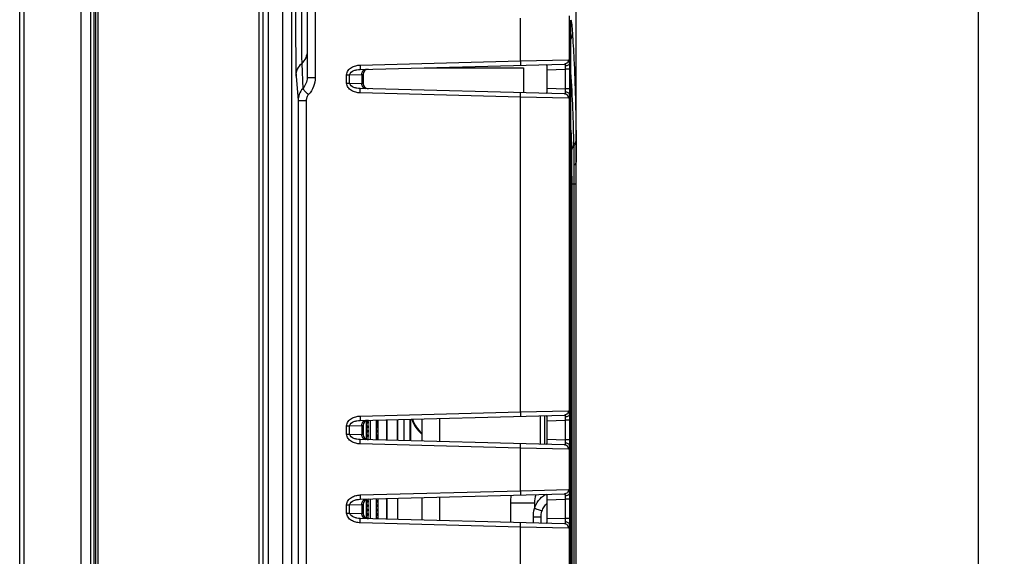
# Model space of a CAD drawing. Header units: millimetres. Extents: x 0 to 1682, y 0 to 1188.
# Tile 31 of 59: x 926 to 1039, y 685 to 746. Entities that reach past the tile are written whole.
import ezdxf

# ---------------------------------------------------------------- set-up
doc = ezdxf.new("R2010")
doc.units = ezdxf.units.MM
doc.header["$LTSCALE"] = 92.51
doc.layers.get('0').update_dxf_attribs({"linetype": 'CONTINUOUS'})
for name, color, linetype in [('2D_TOPRT1950WD-DIM', 7, 'CONTINUOUS'), ('AXK5S00047Y-SHAPE', 7, 'CONTINUOUS'), ('AXK6S00447Y-SHAPE', 7, 'CONTINUOUS'), ('CPU_RP50_V00_TOPR-SHAPE', 7, 'CONTINUOUS'), ('FRONT_BEZEL-RT1951WD-SHAPE', 7, 'CONTINUOUS'), ('GASKET-RT1951WD_BASE-SHAPE', 7, 'CONTINUOUS'), ('HEATSINK_RTW-SHAPE', 7, 'CONTINUOUS'), ('PROTECTIVE_COVER-RTW-SHAPE', 7, 'CONTINUOUS'), ('REAR_CASE-RT1951WD-SHAPE', 7, 'CONTINUOUS'), ('SMPS_TOPRTWD_ASSY-SHAPE', 7, 'CONTINUOUS'), ('USB-A_676433910-SHAPE', 7, 'CONTINUOUS')]:
    doc.layers.add(name, color=color, linetype=linetype)
doc.styles.get("Standard").update_dxf_attribs({"font": 'gothic.ttf'})
doc.dimstyles.new('DIMSTYLE_2', dxfattribs={"dimtxt": 7, "dimasz": 7, "dimexe": 1.5, "dimexo": 1, "dimgap": 0.875, "dimtad": 1, "dimdec": 5, "dimdsep": 46, "dimtxsty": 'STANDARD', "dimblk": '_FILLED', "dimblk1": '_FILLED', "dimblk2": '_FILLED', "dimcen": 0.09, "dimadec": 5, "dimazin": 2, "dimtp": 0.5, "dimtm": 0.5, "dimtfac": 1, "dimtdec": 5, "dimtofl": 0, "dimtmove": 0, "dimatfit": 3, "dimldrblk": '_FILLED', "dimfxl": 1, "dimtolj": 1, "dimarcsym": 0})

# ---------------------------------------------------------------- blocks, each defined once
blk = doc.blocks.new('_FILLED')
at = {"color": 0, "linetype": 'ByBlock'}
blk.add_solid([(0, 0), (-1, 0.214), (-1, -0.214)], dxfattribs=at)
blk = doc.blocks.new('*D5')
at = {"layer": '2D_TOPRT1950WD-DIM', "color": 2, "linetype": 'Continuous'}
for p, q in [((935.24, 824.29), (1038.61, 824.29)), ((1035.61, 824.29), (1035.61, 667.79)), ((1035.61, 511.29), (1035.61, 667.79)), ((935.24, 511.29), (1038.61, 511.29))]:
    blk.add_line(p, q, dxfattribs=at)
at = {"layer": '2D_TOPRT1950WD-DIM', "color": 2, "linetype": 'Continuous', "xscale": 7, "yscale": 7, "zscale": 7}
for p, rotation in [((1035.61, 824.29), 90), ((1035.61, 511.29), 270)]:
    blk.add_blockref('_FILLED', p, dxfattribs=dict(at, rotation=rotation))
at = {"layer": '2D_TOPRT1950WD-DIM', "color": 2, "linetype": 'Continuous', "insert": (1026.86, 667.79), "char_height": 7, "width": 16.1, "attachment_point": 2, "rotation": 90, "line_spacing_factor": 0.9}
blk.add_mtext('313', dxfattribs=at)

msp = doc.modelspace()

# ---------------------------------------------------------------- linework, layer by layer
at = {"layer": 'AXK5S00047Y-SHAPE', "color": 7, "linetype": 'Continuous'}
for p, q in [((965.786121, 700.183206), (965.786121, 698.062633)), ((965.786121, 691.183206), (965.786121, 689.062633))]:
    msp.add_line(p, q, dxfattribs=at)
at = {"layer": 'AXK6S00447Y-SHAPE', "color": 7, "linetype": 'Continuous'}
for p, q in [((965.786121, 700.08631), (966.036121, 700.08631)), ((965.886162, 700.08631), (965.886162, 699.88631)), ((965.941112, 700.08631), (965.941112, 699.88631)), ((965.976121, 700.23706), (965.976121, 700.08631)), ((966.036121, 699.88631), (966.036121, 700.08631)), ((966.236121, 700.243868), (966.236121, 698.001971)), ((966.936121, 700.262199), (966.936121, 697.983641)), ((966.936121, 700.08631), (967.136121, 700.08631)), ((966.985824, 700.08631), (966.985824, 699.88631)), ((966.036121, 699.88631), (965.786121, 699.88631)), ((965.786121, 699.58631), (966.036121, 699.58631)), ((966.036121, 699.38631), (965.786121, 699.38631)), ((965.786121, 699.08631), (966.036121, 699.08631)), ((965.886162, 699.58631), (965.886162, 699.38631)), ((965.886162, 699.08631), (965.886162, 698.88631)), ((965.941112, 699.58631), (965.941112, 699.38631)), ((965.941112, 699.08631), (965.941112, 698.88631)), ((965.976121, 699.88631), (965.976121, 699.58631)), ((965.976121, 699.38631), (965.976121, 699.08631)), ((966.036121, 699.38631), (966.036121, 699.58631)), ((966.036121, 698.88631), (966.036121, 699.08631)), ((967.136121, 699.88631), (966.936121, 699.88631)), ((966.936121, 699.58631), (967.136121, 699.58631)), ((967.136121, 699.38631), (966.936121, 699.38631)), ((966.936121, 699.08631), (967.136121, 699.08631)), ((966.985824, 699.58631), (966.985824, 699.38631)), ((966.985824, 699.08631), (966.985824, 698.88631)), ((966.036121, 698.88631), (965.786121, 698.88631)), ((965.786121, 698.58631), (966.036121, 698.58631)), ((966.036121, 698.38631), (965.786121, 698.38631)), ((965.786121, 698.08631), (966.036121, 698.08631)), ((965.886162, 698.58631), (965.886162, 698.38631)), ((965.886162, 698.08631), (965.886162, 698.027386)), ((965.941112, 698.58631), (965.941112, 698.38631)), ((965.941112, 698.08631), (965.941112, 698.015142)), ((965.976121, 698.88631), (965.976121, 698.58631)), ((965.976121, 698.38631), (965.976121, 698.08631)), ((966.036121, 698.38631), (966.036121, 698.58631)), ((966.036121, 698.007208), (966.036121, 698.08631)), ((967.136121, 698.88631), (966.936121, 698.88631)), ((966.936121, 698.58631), (967.136121, 698.58631)), ((967.136121, 698.38631), (966.936121, 698.38631)), ((966.936121, 698.08631), (967.136121, 698.08631)), ((966.985824, 698.58631), (966.985824, 698.38631)), ((966.985824, 698.08631), (966.985824, 697.982339)), ((965.786121, 691.08631), (966.036121, 691.08631)), ((965.886162, 691.08631), (965.886162, 690.88631)), ((965.941112, 691.08631), (965.941112, 690.88631)), ((965.976121, 691.23706), (965.976121, 691.08631)), ((966.036121, 690.88631), (966.036121, 691.08631)), ((966.236121, 691.243868), (966.236121, 689.001971)), ((966.936121, 691.262199), (966.936121, 688.983641)), ((966.936121, 691.08631), (967.136121, 691.08631)), ((966.985824, 691.08631), (966.985824, 690.88631)), ((966.036121, 690.88631), (965.786121, 690.88631)), ((965.786121, 690.58631), (966.036121, 690.58631)), ((966.036121, 690.38631), (965.786121, 690.38631)), ((965.786121, 690.08631), (966.036121, 690.08631)), ((965.886162, 690.58631), (965.886162, 690.38631)), ((965.886162, 690.08631), (965.886162, 689.88631)), ((965.941112, 690.58631), (965.941112, 690.38631)), ((965.941112, 690.08631), (965.941112, 689.88631)), ((965.976121, 690.88631), (965.976121, 690.58631)), ((965.976121, 690.38631), (965.976121, 690.08631)), ((966.036121, 690.38631), (966.036121, 690.58631)), ((966.036121, 689.88631), (966.036121, 690.08631)), ((967.136121, 690.88631), (966.936121, 690.88631)), ((966.936121, 690.58631), (967.136121, 690.58631)), ((967.136121, 690.38631), (966.936121, 690.38631)), ((966.936121, 690.08631), (967.136121, 690.08631)), ((966.985824, 690.58631), (966.985824, 690.38631)), ((966.985824, 690.08631), (966.985824, 689.88631)), ((966.036121, 689.88631), (965.786121, 689.88631)), ((965.786121, 689.58631), (966.036121, 689.58631)), ((966.036121, 689.38631), (965.786121, 689.38631)), ((965.786121, 689.08631), (966.036121, 689.08631)), ((965.886162, 689.58631), (965.886162, 689.38631)), ((965.886162, 689.08631), (965.886162, 689.027386)), ((965.941112, 689.58631), (965.941112, 689.38631)), ((965.941112, 689.08631), (965.941112, 689.015142)), ((965.976121, 689.88631), (965.976121, 689.58631)), ((965.976121, 689.38631), (965.976121, 689.08631)), ((966.036121, 689.38631), (966.036121, 689.58631)), ((966.036121, 689.007208), (966.036121, 689.08631)), ((967.136121, 689.88631), (966.936121, 689.88631)), ((966.936121, 689.58631), (967.136121, 689.58631)), ((967.136121, 689.38631), (966.936121, 689.38631)), ((966.936121, 689.08631), (967.136121, 689.08631)), ((966.985824, 689.58631), (966.985824, 689.38631)), ((966.985824, 689.08631), (966.985824, 688.982339))]:
    msp.add_line(p, q, dxfattribs=at)
at = {"layer": 'CPU_RP50_V00_TOPR-SHAPE', "color": 7, "linetype": 'Continuous'}
for p, q in [((969.336121, 700.325045), (969.336121, 697.920795)), ((969.336121, 691.325045), (969.336121, 688.920795))]:
    msp.add_line(p, q, dxfattribs=at)
at = {"layer": 'CPU_RP50_V00_TOPR-SHAPE', "color": 4, "linetype": 'Continuous', "const_width": 0.1682}
for points in [[(967.136121, 697.978404), (967.136121, 700.267436)], [(968.136121, 697.952218), (968.136121, 700.293622)], [(967.136121, 688.978404), (967.136121, 691.267436)], [(968.136121, 688.952218), (968.136121, 691.293622)]]:
    msp.add_lwpolyline(points, dxfattribs=at)
at = {"layer": 'FRONT_BEZEL-RT1951WD-SHAPE', "color": 7, "linetype": 'Continuous'}
for p, q in [((933.236121, 503.59285), (933.236121, 831.99285)), ((926.236121, 504.337295), (926.236121, 831.248404)), ((926.735817, 508.816799), (926.735817, 826.7689)), ((954.036121, 512.502046), (954.036121, 823.083653)), ((953.553571, 516.999305), (953.553571, 818.586395))]:
    msp.add_line(p, q, dxfattribs=at)
at = {"layer": 'GASKET-RT1951WD_BASE-SHAPE', "color": 7, "linetype": 'Continuous'}
for p, q in [((934.336121, 504.09285), (934.336121, 831.49285)), ((934.736121, 504.49285), (934.736121, 831.09285)), ((934.896121, 830.286788), (934.896121, 505.298911)), ((935.136121, 829.99285), (935.136121, 505.59285))]:
    msp.add_line(p, q, dxfattribs=at)
at = {"layer": 'HEATSINK_RTW-SHAPE', "color": 7, "linetype": 'Continuous'}
for p, q in [((972.136121, 700.398365), (972.136121, 697.847474)), ((974.136121, 700.450737), (974.136121, 697.795102)), ((985.636198, 700.751877), (985.636198, 697.493962)), ((986.136121, 700.764968), (986.136121, 697.480871)), ((972.136121, 691.398365), (972.136121, 688.847474)), ((974.136121, 691.450737), (974.136121, 688.795102))]:
    msp.add_line(p, q, dxfattribs=at)
at = {"layer": 'PROTECTIVE_COVER-RTW-SHAPE', "color": 7, "linetype": 'Continuous'}
msp.add_line((989.736121, 728.79285), (989.736121, 729.725704), dxfattribs=at)
at = {"layer": 'REAR_CASE-RT1951WD-SHAPE', "color": 7, "linetype": 'Continuous'}
for p, q in [((954.636121, 511.040154), (954.636121, 823.545545)), ((959.036121, 822.391894), (959.036074, 739.332039)), ((956.246676, 818.492349), (956.246676, 517.09335)), ((957.246041, 818.492349), (957.246041, 517.09335)), ((959.966365, 768.780094), (959.966365, 739.345579)), ((989.736121, 615.096295), (989.736121, 762.847795)), ((988.979502, 740.959045), (988.979502, 746.361015)), ((983.400563, 741.229703), (983.400563, 746.090356)), ((989.140792, 745.887649), (989.141454, 745.777727)), ((989.140792, 635.42917), (989.140792, 745.887647)), ((989.141454, 635.42917), (989.141454, 745.777789)), ((989.141454, 745.777727), (989.141454, 745.777447)), ((958.424719, 740.944485), (958.532809, 738.050649)), ((965.07778, 740.250646), (988.400824, 740.861382)), ((965.09957, 740.750475), (983.400563, 741.229703)), ((983.400563, 741.229703), (988.879164, 741.36121)), ((957.781186, 739.481192), (958.003324, 736.697432)), ((963.550645, 738.689116), (963.550645, 739.630944)), ((963.550645, 739.630944), (963.887339, 739.630944)), ((963.887339, 739.630944), (965.282008, 739.667464)), ((963.887339, 738.689116), (963.887339, 739.630944)), ((965.282008, 739.667464), (965.436121, 739.675536)), ((965.282008, 739.667464), (965.282008, 738.652595)), ((965.436121, 739.675536), (965.436121, 738.644524)), ((986.450956, 740.210528), (988.499966, 740.264183)), ((986.450956, 738.109531), (986.450956, 740.210528)), ((988.499966, 740.264183), (988.499966, 738.055876)), ((988.986669, 740.264183), (988.499966, 740.264183)), ((988.986669, 740.264183), (988.986669, 738.055876)), ((959.036121, 739.345579), (959.966365, 739.345579)), ((963.550645, 738.689116), (963.887339, 738.689116)), ((963.887339, 738.689116), (965.282008, 738.652595)), ((965.282008, 738.652595), (965.436121, 738.644524)), ((988.400824, 737.458678), (965.07778, 738.069413)), ((983.400563, 737.090356), (965.09957, 737.569584)), ((986.450956, 738.109531), (988.499966, 738.055876)), ((988.986669, 738.055876), (988.499966, 738.055876)), ((988.979502, 700.921935), (988.979502, 737.361015)), ((958.003324, 736.697432), (958.003324, 649.888267)), ((958.003324, 736.697432), (958.933543, 736.697432)), ((958.933543, 736.697432), (958.933543, 649.888267)), ((983.400563, 701.192593), (983.400563, 737.090356)), ((988.879164, 736.958849), (983.400563, 737.090356)), ((989.482958, 729.282342), (989.483608, 727.164167)), ((989.736121, 727.164169), (989.231104, 727.164167)), ((989.231104, 727.164167), (989.231104, 635.981658)), ((989.483608, 727.164167), (989.483608, 635.981658)), ((989.217264, 722.510602), (989.217235, 722.581337)), ((989.141454, 722.484897), (989.217266, 722.484897)), ((989.217266, 722.484897), (989.217263, 722.510598)), ((989.217266, 719.415306), (989.217266, 722.484897)), ((989.178988, 719.415306), (989.217266, 719.415306)), ((989.206482, 718.391686), (989.210699, 718.218634)), ((989.206956, 718.391686), (989.210699, 718.218634)), ((989.210641, 718.224865), (989.210699, 718.218634)), ((989.214072, 709.113047), (989.21315, 709.164315)), ((989.141454, 708.298158), (989.217266, 708.298158)), ((989.217264, 708.322307), (989.217233, 708.397725)), ((989.217266, 708.298158), (989.217263, 708.322304)), ((989.217266, 705.28082), (989.217266, 708.298158)), ((989.170613, 705.28082), (989.217266, 705.28082)), ((989.205316, 704.27358), (989.210939, 704.086666)), ((989.210847, 704.094394), (989.205486, 704.273572)), ((989.205891, 704.27358), (989.210939, 704.086666)), ((989.210848, 704.09435), (989.210939, 704.086666)), ((965.09957, 700.713365), (983.400563, 701.192593)), ((983.400563, 701.192593), (988.879164, 701.3241)), ((965.07778, 700.213536), (988.400824, 700.824272)), ((970.773978, 700.362696), (970.773978, 697.883143)), ((970.840937, 700.36445), (970.840937, 697.88139)), ((986.450956, 700.173418), (988.499966, 700.227073)), ((986.450956, 698.072421), (986.450956, 700.173418)), ((988.499966, 700.227073), (988.499966, 698.018766)), ((988.986669, 700.227073), (988.499966, 700.227073)), ((988.986669, 700.227073), (988.986669, 698.018766)), ((963.550645, 698.652006), (963.550645, 699.593834)), ((963.550645, 699.593834), (963.887339, 699.593834)), ((963.887339, 699.593834), (965.282008, 699.630354)), ((963.887339, 698.652006), (963.887339, 699.593834)), ((965.282008, 699.630354), (965.436121, 699.638426)), ((965.282008, 699.630354), (965.282008, 698.615485)), ((965.436121, 699.638426), (965.436121, 698.607414)), ((963.550645, 698.652006), (963.887339, 698.652006)), ((963.887339, 698.652006), (965.282008, 698.615485)), ((988.400824, 697.421568), (965.07778, 698.032303)), ((965.282008, 698.615485), (965.436121, 698.607414)), ((986.450956, 698.072421), (988.499966, 698.018766)), ((988.986669, 698.018766), (988.499966, 698.018766)), ((983.400563, 697.053246), (965.09957, 697.532474)), ((983.400563, 692.192593), (983.400563, 697.053246)), ((988.879164, 696.921739), (983.400563, 697.053246)), ((988.979502, 691.921935), (988.979502, 697.323905)), ((989.213839, 694.609962), (989.212806, 694.65767)), ((989.141454, 693.779298), (989.217266, 693.779298)), ((989.217266, 693.779298), (989.217264, 693.801948)), ((989.217266, 690.804294), (989.217266, 693.779298)), ((983.400563, 692.192593), (988.879164, 692.3241)), ((965.07778, 691.213536), (988.400824, 691.824272)), ((965.09957, 691.713365), (983.400563, 692.192593)), ((986.450956, 691.173418), (988.499966, 691.227073)), ((986.450956, 689.072421), (986.450956, 691.173418)), ((988.499966, 691.227073), (988.499966, 689.018766)), ((988.986669, 691.227073), (988.499966, 691.227073)), ((988.986669, 691.227073), (988.986669, 689.018766)), ((963.550645, 689.652006), (963.550645, 690.593834)), ((963.550645, 690.593834), (963.887339, 690.593834)), ((963.887339, 690.593834), (965.282008, 690.630354)), ((963.887339, 689.652006), (963.887339, 690.593834)), ((965.282008, 690.630354), (965.436121, 690.638426)), ((965.282008, 690.630354), (965.282008, 689.615485)), ((965.436121, 690.638426), (965.436121, 689.607414)), ((982.236121, 690.79285), (982.236121, 688.582996)), ((984.974654, 690.79285), (982.236121, 690.79285)), ((984.974654, 690.79285), (984.974654, 690.166066)), ((989.154284, 690.804294), (989.217266, 690.804294)), ((963.550645, 689.652006), (963.887339, 689.652006)), ((963.887339, 689.652006), (965.282008, 689.615485)), ((988.400824, 688.421568), (965.07778, 689.032303)), ((965.282008, 689.615485), (965.436121, 689.607414)), ((984.861121, 688.514258), (984.861121, 689.163289)), ((985.736121, 689.163289), (984.861121, 689.163289)), ((985.736121, 688.491345), (985.736121, 689.163289)), ((986.450956, 689.072421), (988.499966, 689.018766)), ((988.986669, 689.018766), (988.499966, 689.018766)), ((989.20332, 689.811341), (989.211194, 689.612587)), ((989.203998, 689.811342), (989.211194, 689.612587)), ((989.21103, 689.622703), (989.211194, 689.612587)), ((989.215147, 689.815811), (989.215535, 689.885677)), ((983.400563, 688.053246), (965.09957, 688.532474)), ((983.400563, 683.192593), (983.400563, 688.053246)), ((988.879164, 687.921739), (983.400563, 688.053246)), ((988.979502, 682.921935), (988.979502, 688.323905))]:
    msp.add_line(p, q, dxfattribs=at)
for points in [[(989.483231, 728.814306), (989.483596, 727.474678), (989.483608, 727.164167)], [(989.211124, 718.206716), (989.191668, 719.007911), (989.165869, 719.836793), (989.141454, 720.475662)]]:
    msp.add_lwpolyline(points, dxfattribs=at)
for centre, radius, start, end in [((986.553762, 745.766972), 2.589843, 0.05853467, 2.67068953), ((987.172308, 745.819724), 1.998, 354.55406249, 357.24347293), ((987.173521, 745.819684), 1.996786, 357.2429564, 359.93384921), ((985.169555, 745.089061), 4.072639, 7.19735026, 8.44726054), ((966.036121, 739.675536), 0.6, 91.5, 180), ((845.362278, 729.993143), 144.123276, 0.62987291, 3.95388488), ((966.036121, 738.644524), 0.6, 180, 268.5), ((872.546782, 721.035849), 116.68937, 1.1296813, 2.30623718), ((988.92707, 723.344105), 0.288229, 318.17905315, 324.82958773), ((988.941508, 723.337116), 0.271963, 351.00853564, 359.854269), ((980.866617, 723.181488), 8.348292, 0.69250005, 1.06341277), ((872.511741, 715.780887), 116.724417, 1.28165353, 2.3022063), ((951.358025, 718.634), 37.857815, 359.52685325, 359.70288875), ((913.275129, 707.294366), 75.961041, 1.4106049, 2.85945596), ((988.931915, 709.164912), 0.281236, 351.17881107, 359.8784028), ((913.247131, 702.128246), 75.98905, 1.61779788, 2.85413342), ((966.036121, 699.638426), 0.6, 91.5, 180), ((974.236121, 701.29285), 3.373817, 195.91784486, 231.47385885), ((974.236121, 701.29285), 3.29527, 196.51346904, 230.37822967), ((966.036121, 698.607414), 0.6, 180, 268.5), ((945.731499, 693.230841), 43.504711, 1.87947239, 3.78049273), ((988.923713, 694.65816), 0.289093, 351.32158686, 359.90288209), ((966.036121, 690.638426), 0.6, 91.5, 180), ((988.236121, 690.79285), 6, 171.63619064, 180), ((987.993647, 690.789764), 3.018995, 161.67090535, 179.94143588), ((945.707423, 688.136419), 43.528811, 2.20519898, 3.77293594), ((966.036121, 689.607414), 0.6, 180, 268.5), ((960.920317, 689.978912), 28.2953, 359.44944152, 359.66973097)]:
    msp.add_arc(centre, radius, start, end, dxfattribs=at)
for points, knots in [([(958.388081, 749.611416), (958.38882, 748.533867), (958.391447, 746.557079), (958.39777, 744.22827), (958.405354, 742.703188), (958.410405, 741.888902), (958.417042, 741.32876), (958.420521, 741.042354), (958.424719, 740.944485)], [0, 0, 0, 0, 0.3729795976, 0.6842405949, 0.806086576, 0.9008770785, 0.9660928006, 1, 1, 1, 1]), ([(957.705983, 749.35175), (957.707497, 748.122377), (957.71155, 746.347436), (957.721798, 744.092925), (957.730662, 742.666948), (957.741431, 741.475261), (957.751709, 740.54949), (957.76547, 739.914785), (957.772428, 739.590951), (957.781186, 739.481192)], [0, 0, 0, 0, 0.3736265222, 0.5394328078, 0.6851904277, 0.8070075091, 0.9016309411, 0.9665364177, 1, 1, 1, 1]), ([(989.140792, 745.887647), (989.143272, 745.881162), (989.152372, 745.857462), (989.161387, 745.833549), (989.170306, 745.817378)], [0, 0, 0, 0, 0.2732318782, 1, 1, 1, 1]), ([(989.170306, 745.817378), (989.178595, 745.802285), (989.185707, 745.757276), (989.193989, 745.714189), (989.198012, 745.687327)], [0, 0, 0, 0, 0.3879960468, 1, 1, 1, 1]), ([(989.210103, 745.599311), (989.220033, 745.521448), (989.261837, 745.1357), (989.289958, 744.748645), (989.309975, 744.439828)], [0, 0, 0, 0, 0.2023239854, 1, 1, 1, 1]), ([(989.309975, 744.439828), (989.374866, 743.438732), (989.603625, 739.464906), (989.716795, 735.484334), (989.733182, 732.50721)], [0, 0, 0, 0, 0.252036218, 1, 1, 1, 1]), ([(959.036121, 742.334613), (959.036121, 742.076154), (958.927168, 741.553171), (958.615282, 741.119584), (958.424719, 740.944485)], [0, 0, 0, 0, 0.4996752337, 1, 1, 1, 1]), ([(957.781186, 739.481192), (957.781352, 739.753233), (957.896216, 740.303595), (958.224264, 740.760055), (958.424719, 740.944485)], [0, 0, 0, 0, 0.499679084, 1, 1, 1, 1]), ([(963.550645, 739.630944), (963.550647, 739.803385), (963.680343, 740.152825), (964.087696, 740.496506), (964.5764, 740.696984), (964.925317, 740.74591), (965.09957, 740.750475)], [0, 0, 0, 0, 0.24820912, 0.4983531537, 0.7490974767, 1, 1, 1, 1]), ([(965.09957, 740.750475), (965.10123, 740.686799), (965.102764, 740.56933), (965.100593, 740.430029), (965.095725, 740.341063), (965.091243, 740.293143), (965.086666, 740.268435), (965.081696, 740.250749), (965.07778, 740.250646)], [0, 0, 0, 0, 0.3800557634, 0.7023790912, 0.8262272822, 0.9186884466, 0.9766301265, 1, 1, 1, 1]), ([(983.400563, 741.229703), (983.402222, 741.166027), (983.403756, 741.048558), (983.401585, 740.909257), (983.396718, 740.820292), (983.392236, 740.772371), (983.387659, 740.747663), (983.382689, 740.729977), (983.378773, 740.729875)], [0, 0, 0, 0, 0.3800557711, 0.7023790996, 0.8262272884, 0.9186884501, 0.9766301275, 1, 1, 1, 1]), ([(986.450956, 740.210528), (986.450956, 740.288202), (986.446072, 740.437622), (986.432092, 740.622134), (986.381271, 740.808498), (986.314883, 740.806759)], [0, 0, 0, 0, 0.3706205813, 0.6831230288, 1, 1, 1, 1]), ([(988.879164, 741.36121), (988.879275, 741.235976), (988.780211, 740.976419), (988.524513, 740.86462), (988.400824, 740.861382)], [0, 0, 0, 0, 0.5030190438, 1, 1, 1, 1]), ([(988.400824, 740.861382), (988.415236, 740.861758), (988.448299, 740.851811), (988.478042, 740.801511), (988.492995, 740.730522), (988.496876, 740.674857), (988.498121, 740.643253)], [0, 0, 0, 0, 0.1657345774, 0.361083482, 0.6364008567, 1, 1, 1, 1]), ([(988.979502, 740.959045), (988.978046, 740.918005), (988.944935, 740.829245), (988.832974, 740.730262), (988.678153, 740.663687), (988.559859, 740.645569), (988.498121, 740.643253)], [0, 0, 0, 0, 0.1978146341, 0.4301591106, 0.702393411, 1, 1, 1, 1]), ([(988.498121, 740.643253), (988.499231, 740.615067), (988.502779, 740.488742), (988.502096, 740.362322), (988.499966, 740.264183)], [0, 0, 0, 0, 0.2232123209, 1, 1, 1, 1]), ([(988.879164, 741.36121), (988.920559, 741.362199), (988.96081, 741.249814), (988.972304, 741.122423), (988.977996, 741.017294), (988.979502, 740.959045)], [0, 0, 0, 0, 0.2906638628, 0.5909789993, 1, 1, 1, 1]), ([(988.979502, 740.959045), (988.980726, 740.907353), (988.985195, 740.675759), (988.986668, 740.444113), (988.986669, 740.264183)], [0, 0, 0, 0, 0.2232211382, 1, 1, 1, 1]), ([(963.887339, 739.630944), (963.889592, 739.862345), (964.282823, 740.114955), (964.718235, 740.222001), (964.959174, 740.24754), (965.07778, 740.250646)], [0, 0, 0, 0, 0.4933810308, 0.7470378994, 1, 1, 1, 1]), ([(965.282008, 739.667464), (965.281114, 739.743768), (965.300214, 739.892646), (965.389871, 740.088253), (965.531458, 740.227928), (965.654074, 740.265737), (965.712189, 740.267259)], [0, 0, 0, 0, 0.2829570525, 0.5474876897, 0.7844340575, 1, 1, 1, 1]), ([(959.036074, 739.332039), (959.034434, 739.098669), (958.945288, 738.628371), (958.691078, 738.222242), (958.532808, 738.050649)], [0, 0, 0, 0, 0.4999330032, 1, 1, 1, 1]), ([(959.966365, 739.345579), (959.966359, 738.986877), (959.832162, 738.263226), (959.441414, 737.639082), (959.19815, 737.375733)], [0, 0, 0, 0, 0.5001332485, 1, 1, 1, 1]), ([(965.09957, 737.569584), (964.92529, 737.574151), (964.576337, 737.623081), (964.087636, 737.823593), (963.680326, 738.167274), (963.550646, 738.51668), (963.550645, 738.689116)], [0, 0, 0, 0, 0.250941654, 0.5016963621, 0.7518001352, 1, 1, 1, 1]), ([(965.07778, 738.069413), (964.959163, 738.07252), (964.718206, 738.098058), (964.282793, 738.205114), (963.889592, 738.45773), (963.887339, 738.689116)], [0, 0, 0, 0, 0.2529831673, 0.5066546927, 1, 1, 1, 1]), ([(965.712189, 738.052801), (965.654074, 738.054322), (965.531458, 738.092131), (965.389871, 738.231806), (965.300214, 738.427413), (965.281114, 738.576291), (965.282008, 738.652595)], [0, 0, 0, 0, 0.2155659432, 0.4525123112, 0.7170429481, 1, 1, 1, 1]), ([(958.532809, 738.050649), (958.365538, 737.869715), (958.096374, 737.441258), (958.0034, 736.943944), (958.003324, 736.697432)], [0, 0, 0, 0, 0.4998931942, 1, 1, 1, 1]), ([(958.532808, 738.050649), (958.53466, 738.041043), (958.554913, 738.016752), (958.591734, 737.970735), (958.653592, 737.905185), (958.770855, 737.783894), (958.954341, 737.604627), (959.112146, 737.45557), (959.19815, 737.375733)], [0, 0, 0, 0, 0.0309194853, 0.0948083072, 0.1900722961, 0.3136976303, 0.629102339, 1, 1, 1, 1]), ([(959.19815, 737.375733), (959.114393, 737.285061), (958.979795, 737.070167), (958.933546, 736.820971), (958.933543, 736.697432)], [0, 0, 0, 0, 0.4997948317, 1, 1, 1, 1]), ([(965.09957, 737.569584), (965.10123, 737.633261), (965.102764, 737.750729), (965.100593, 737.89003), (965.095725, 737.978996), (965.091243, 738.026917), (965.086666, 738.051624), (965.081696, 738.069311), (965.07778, 738.069413)], [0, 0, 0, 0, 0.3800557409, 0.702379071, 0.8262272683, 0.9186884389, 0.976630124, 1, 1, 1, 1]), ([(983.400563, 737.090356), (983.402222, 737.154032), (983.403756, 737.271501), (983.401585, 737.410802), (983.396718, 737.499768), (983.392236, 737.547688), (983.387659, 737.572396), (983.382689, 737.590082), (983.378773, 737.590185)], [0, 0, 0, 0, 0.3800557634, 0.7023790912, 0.8262272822, 0.9186884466, 0.9766301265, 1, 1, 1, 1]), ([(986.314883, 737.5133), (986.38127, 737.511562), (986.432092, 737.697925), (986.446072, 737.882437), (986.450956, 738.031858), (986.450956, 738.109531)], [0, 0, 0, 0, 0.3168728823, 0.6293825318, 1, 1, 1, 1]), ([(988.498121, 737.676807), (988.496877, 737.64521), (988.492998, 737.589553), (988.478047, 737.518568), (988.448311, 737.468254), (988.415239, 737.458301), (988.400824, 737.458678)], [0, 0, 0, 0, 0.3635110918, 0.6388225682, 0.8342291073, 1, 1, 1, 1]), ([(988.879164, 736.958849), (988.879275, 737.084084), (988.780211, 737.34364), (988.524513, 737.455439), (988.400824, 737.458678)], [0, 0, 0, 0, 0.5030190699, 1, 1, 1, 1]), ([(988.499966, 738.055876), (988.500705, 738.021846), (988.502625, 737.895497), (988.501753, 737.769065), (988.498121, 737.676807)], [0, 0, 0, 0, 0.2693578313, 1, 1, 1, 1]), ([(988.979502, 737.361015), (988.978046, 737.402054), (988.944935, 737.490814), (988.832974, 737.589797), (988.678153, 737.656372), (988.559859, 737.67449), (988.498121, 737.676807)], [0, 0, 0, 0, 0.1978143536, 0.4301588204, 0.7023932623, 1, 1, 1, 1]), ([(988.979502, 737.361015), (988.977996, 737.302778), (988.972306, 737.197662), (988.960813, 737.070273), (988.920571, 736.957862), (988.879164, 736.958849)], [0, 0, 0, 0, 0.4089331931, 0.7092530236, 1, 1, 1, 1]), ([(988.986669, 738.055876), (988.986669, 737.993486), (988.986075, 737.761852), (988.983509, 737.530212), (988.979502, 737.361015)], [0, 0, 0, 0, 0.2693458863, 1, 1, 1, 1]), ([(989.14531, 733.306059), (989.154186, 733.085263), (989.187148, 732.199426), (989.209554, 731.313197), (989.220532, 730.647813)], [0, 0, 0, 0, 0.2492797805, 1, 1, 1, 1]), ([(989.220532, 730.647813), (989.220947, 730.8897), (989.288978, 731.218114), (989.435341, 731.507124), (989.476845, 731.577509)], [0, 0, 0, 0, 0.7474930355, 1, 1, 1, 1]), ([(989.733182, 732.50721), (989.733038, 732.265317), (989.66507, 731.936764), (989.518435, 731.647864), (989.476845, 731.577515)], [0, 0, 0, 0, 0.7474664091, 1, 1, 1, 1]), ([(989.476845, 731.577509), (989.478033, 731.456355), (989.482218, 730.691303), (989.482513, 729.926241), (989.482958, 729.282342)], [0, 0, 0, 0, 0.1583673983, 1, 1, 1, 1]), ([(989.733182, 732.50721), (989.733373, 732.472411), (989.734172, 732.302093), (989.734591, 732.131774), (989.734861, 731.996254)], [0, 0, 0, 0, 0.2043199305, 1, 1, 1, 1]), ([(989.734861, 731.996254), (989.735159, 731.846442), (989.736148, 731.089593), (989.736121, 730.332742), (989.736121, 729.725704)], [0, 0, 0, 0, 0.1979417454, 1, 1, 1, 1]), ([(989.220532, 730.647813), (989.227843, 730.204718), (989.228793, 729.043431), (989.231104, 727.882236), (989.231104, 727.164167)], [0, 0, 0, 0, 0.381627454, 1, 1, 1, 1]), ([(989.736121, 729.725704), (989.736121, 729.646402), (989.681115, 729.470933), (989.556711, 729.34256), (989.482958, 729.282342)], [0, 0, 0, 0, 0.4544126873, 1, 1, 1, 1]), ([(989.217235, 722.581337), (989.21719, 722.653143), (989.216794, 722.886827), (989.2163, 723.120519), (989.214299, 723.282387)], [0, 0, 0, 0, 0.307276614, 1, 1, 1, 1]), ([(989.215331, 718.437686), (989.215726, 718.509795), (989.216978, 718.835667), (989.217266, 719.161541), (989.217266, 719.415306)], [0, 0, 0, 0, 0.221280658, 1, 1, 1, 1]), ([(989.210699, 718.218634), (989.210836, 718.212031), (989.212207, 718.20179), (989.210155, 718.19133), (989.213505, 718.184284), (989.210899, 718.220809), (989.215658, 718.243638), (989.214328, 718.294947), (989.21455, 718.321375)], [0, 0, 0, 0, 0.1192528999, 0.1840046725, 0.1911114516, 0.2444009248, 0.522757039, 1, 1, 1, 1]), ([(989.217233, 708.397725), (989.217185, 708.472346), (989.216739, 708.710788), (989.216354, 708.949241), (989.214072, 709.113047)], [0, 0, 0, 0, 0.3129527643, 1, 1, 1, 1]), ([(989.215463, 704.338933), (989.215824, 704.409086), (989.216986, 704.723047), (989.217266, 705.03701), (989.217266, 705.28082)], [0, 0, 0, 0, 0.2234445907, 1, 1, 1, 1]), ([(989.210939, 704.086666), (989.211116, 704.079784), (989.214286, 704.03357), (989.213624, 704.237082), (989.215137, 704.275631), (989.215463, 704.338933)], [0, 0, 0, 0, 0.0703542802, 0.3530704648, 1, 1, 1, 1]), ([(983.400563, 701.192593), (983.402222, 701.128917), (983.403756, 701.011448), (983.401585, 700.872147), (983.396718, 700.783182), (983.392236, 700.735261), (983.387659, 700.710553), (983.382689, 700.692867), (983.378773, 700.692765)], [0, 0, 0, 0, 0.3800557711, 0.7023790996, 0.8262272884, 0.9186884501, 0.9766301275, 1, 1, 1, 1]), ([(988.879164, 701.3241), (988.879275, 701.198866), (988.780211, 700.939309), (988.524513, 700.82751), (988.400824, 700.824272)], [0, 0, 0, 0, 0.5030190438, 1, 1, 1, 1]), ([(988.879164, 701.3241), (988.920559, 701.325089), (988.96081, 701.212704), (988.972304, 701.085313), (988.977996, 700.980184), (988.979502, 700.921935)], [0, 0, 0, 0, 0.2906638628, 0.5909789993, 1, 1, 1, 1]), ([(963.550645, 699.593834), (963.550647, 699.766275), (963.680343, 700.115715), (964.087696, 700.459396), (964.5764, 700.659874), (964.925317, 700.7088), (965.09957, 700.713365)], [0, 0, 0, 0, 0.24820912, 0.4983531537, 0.7490974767, 1, 1, 1, 1]), ([(963.887339, 699.593834), (963.889592, 699.825235), (964.282823, 700.077845), (964.718235, 700.184891), (964.959174, 700.21043), (965.07778, 700.213536)], [0, 0, 0, 0, 0.4933810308, 0.7470378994, 1, 1, 1, 1]), ([(965.09957, 700.713365), (965.10123, 700.649689), (965.102764, 700.53222), (965.100593, 700.392919), (965.095725, 700.303953), (965.091243, 700.256033), (965.086666, 700.231325), (965.081696, 700.213639), (965.07778, 700.213536)], [0, 0, 0, 0, 0.3800557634, 0.7023790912, 0.8262272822, 0.9186884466, 0.9766301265, 1, 1, 1, 1]), ([(965.282008, 699.630354), (965.281114, 699.706658), (965.300214, 699.855536), (965.389871, 700.051143), (965.531458, 700.190818), (965.654074, 700.228627), (965.712189, 700.230149)], [0, 0, 0, 0, 0.2829570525, 0.5474876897, 0.7844340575, 1, 1, 1, 1]), ([(986.450956, 700.173418), (986.450956, 700.251092), (986.446072, 700.400512), (986.432092, 700.585024), (986.381271, 700.771388), (986.314883, 700.769649)], [0, 0, 0, 0, 0.3706205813, 0.6831230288, 1, 1, 1, 1]), ([(988.400824, 700.824272), (988.415236, 700.824648), (988.448299, 700.814701), (988.478042, 700.764401), (988.492995, 700.693412), (988.496876, 700.637747), (988.498121, 700.606143)], [0, 0, 0, 0, 0.1657345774, 0.361083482, 0.6364008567, 1, 1, 1, 1]), ([(988.979502, 700.921935), (988.978046, 700.880895), (988.944935, 700.792135), (988.832974, 700.693152), (988.678153, 700.626577), (988.559859, 700.608459), (988.498121, 700.606143)], [0, 0, 0, 0, 0.1978146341, 0.4301591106, 0.702393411, 1, 1, 1, 1]), ([(988.498121, 700.606143), (988.499231, 700.577957), (988.502779, 700.451632), (988.502096, 700.325212), (988.499966, 700.227073)], [0, 0, 0, 0, 0.2232123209, 1, 1, 1, 1]), ([(988.979502, 700.921935), (988.980726, 700.870243), (988.985195, 700.638649), (988.986668, 700.407003), (988.986669, 700.227073)], [0, 0, 0, 0, 0.2232211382, 1, 1, 1, 1]), ([(965.09957, 697.532474), (964.92529, 697.537041), (964.576337, 697.585971), (964.087636, 697.786483), (963.680326, 698.130164), (963.550646, 698.47957), (963.550645, 698.652006)], [0, 0, 0, 0, 0.250941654, 0.5016963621, 0.7518001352, 1, 1, 1, 1]), ([(965.07778, 698.032303), (964.959163, 698.03541), (964.718206, 698.060948), (964.282793, 698.168004), (963.889592, 698.42062), (963.887339, 698.652006)], [0, 0, 0, 0, 0.2529831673, 0.5066546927, 1, 1, 1, 1]), ([(965.09957, 697.532474), (965.10123, 697.596151), (965.102764, 697.713619), (965.100593, 697.85292), (965.095725, 697.941886), (965.091243, 697.989807), (965.086666, 698.014514), (965.081696, 698.032201), (965.07778, 698.032303)], [0, 0, 0, 0, 0.3800557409, 0.702379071, 0.8262272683, 0.9186884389, 0.976630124, 1, 1, 1, 1]), ([(965.712189, 698.015691), (965.654074, 698.017212), (965.531458, 698.055021), (965.389871, 698.194696), (965.300214, 698.390303), (965.281114, 698.539181), (965.282008, 698.615485)], [0, 0, 0, 0, 0.2155659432, 0.4525123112, 0.7170429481, 1, 1, 1, 1]), ([(986.314883, 697.47619), (986.38127, 697.474452), (986.432092, 697.660815), (986.446072, 697.845327), (986.450956, 697.994748), (986.450956, 698.072421)], [0, 0, 0, 0, 0.3168728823, 0.6293825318, 1, 1, 1, 1]), ([(988.499966, 698.018766), (988.500705, 697.984736), (988.502625, 697.858387), (988.501753, 697.731955), (988.498121, 697.639697)], [0, 0, 0, 0, 0.2693578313, 1, 1, 1, 1]), ([(988.986669, 698.018766), (988.986669, 697.956376), (988.986075, 697.724742), (988.983509, 697.493102), (988.979502, 697.323905)], [0, 0, 0, 0, 0.2693458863, 1, 1, 1, 1]), ([(983.400563, 697.053246), (983.402222, 697.116922), (983.403756, 697.234391), (983.401585, 697.373692), (983.396718, 697.462658), (983.392236, 697.510578), (983.387659, 697.535286), (983.382689, 697.552972), (983.378773, 697.553075)], [0, 0, 0, 0, 0.3800557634, 0.7023790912, 0.8262272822, 0.9186884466, 0.9766301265, 1, 1, 1, 1]), ([(988.498121, 697.639697), (988.496877, 697.6081), (988.492998, 697.552443), (988.478047, 697.481458), (988.448311, 697.431144), (988.415239, 697.421191), (988.400824, 697.421568)], [0, 0, 0, 0, 0.3635110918, 0.6388225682, 0.8342291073, 1, 1, 1, 1]), ([(988.879164, 696.921739), (988.879275, 697.046974), (988.780211, 697.30653), (988.524513, 697.418329), (988.400824, 697.421568)], [0, 0, 0, 0, 0.5030190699, 1, 1, 1, 1]), ([(988.979502, 697.323905), (988.978046, 697.364944), (988.944935, 697.453704), (988.832974, 697.552687), (988.678153, 697.619262), (988.559859, 697.63738), (988.498121, 697.639697)], [0, 0, 0, 0, 0.1978143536, 0.4301588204, 0.7023932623, 1, 1, 1, 1]), ([(988.979502, 697.323905), (988.977996, 697.265668), (988.972306, 697.160552), (988.960813, 697.033163), (988.920571, 696.920752), (988.879164, 696.921739)], [0, 0, 0, 0, 0.4089331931, 0.7092530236, 1, 1, 1, 1]), ([(989.217264, 693.801949), (989.217251, 693.887187), (989.2168, 694.156525), (989.216758, 694.425883), (989.213839, 694.609962)], [0, 0, 0, 0, 0.3164720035, 1, 1, 1, 1]), ([(988.879164, 692.3241), (988.879275, 692.198866), (988.780211, 691.939309), (988.524513, 691.82751), (988.400824, 691.824272)], [0, 0, 0, 0, 0.5030190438, 1, 1, 1, 1]), ([(988.879164, 692.3241), (988.920559, 692.325089), (988.96081, 692.212704), (988.972304, 692.085313), (988.977996, 691.980184), (988.979502, 691.921935)], [0, 0, 0, 0, 0.2906638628, 0.5909789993, 1, 1, 1, 1]), ([(963.550645, 690.593834), (963.550647, 690.766275), (963.680343, 691.115715), (964.087696, 691.459396), (964.5764, 691.659874), (964.925317, 691.7088), (965.09957, 691.713365)], [0, 0, 0, 0, 0.24820912, 0.4983531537, 0.7490974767, 1, 1, 1, 1]), ([(963.887339, 690.593834), (963.889592, 690.825235), (964.282823, 691.077845), (964.718235, 691.184891), (964.959174, 691.21043), (965.07778, 691.213536)], [0, 0, 0, 0, 0.4933810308, 0.7470378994, 1, 1, 1, 1]), ([(965.09957, 691.713365), (965.10123, 691.649689), (965.102764, 691.53222), (965.100593, 691.392919), (965.095725, 691.303953), (965.091243, 691.256033), (965.086666, 691.231325), (965.081696, 691.213639), (965.07778, 691.213536)], [0, 0, 0, 0, 0.3800557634, 0.7023790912, 0.8262272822, 0.9186884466, 0.9766301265, 1, 1, 1, 1]), ([(965.282008, 690.630354), (965.281114, 690.706658), (965.300214, 690.855536), (965.389871, 691.051143), (965.531458, 691.190818), (965.654074, 691.228627), (965.712189, 691.230149)], [0, 0, 0, 0, 0.2829570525, 0.5474876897, 0.7844340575, 1, 1, 1, 1]), ([(983.400563, 692.192593), (983.402222, 692.128917), (983.403756, 692.011448), (983.401585, 691.872147), (983.396718, 691.783182), (983.392236, 691.735261), (983.387659, 691.710553), (983.382689, 691.692867), (983.378773, 691.692765)], [0, 0, 0, 0, 0.3800557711, 0.7023790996, 0.8262272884, 0.9186884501, 0.9766301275, 1, 1, 1, 1]), ([(984.974654, 690.166066), (985.079421, 690.492217), (985.402735, 691.113331), (985.920959, 691.585182), (986.21018, 691.76803)], [0, 0, 0, 0, 0.5002858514, 1, 1, 1, 1]), ([(986.450956, 691.173418), (986.450956, 691.251092), (986.446072, 691.400512), (986.432092, 691.585024), (986.381271, 691.771388), (986.314883, 691.769649)], [0, 0, 0, 0, 0.3706205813, 0.6831230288, 1, 1, 1, 1]), ([(988.400824, 691.824272), (988.415236, 691.824648), (988.448299, 691.814701), (988.478042, 691.764401), (988.492995, 691.693412), (988.496876, 691.637747), (988.498121, 691.606143)], [0, 0, 0, 0, 0.1657345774, 0.361083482, 0.6364008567, 1, 1, 1, 1]), ([(988.979502, 691.921935), (988.978046, 691.880895), (988.944935, 691.792135), (988.832974, 691.693152), (988.678153, 691.626577), (988.559859, 691.608459), (988.498121, 691.606143)], [0, 0, 0, 0, 0.1978146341, 0.4301591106, 0.702393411, 1, 1, 1, 1]), ([(988.498121, 691.606143), (988.499231, 691.577957), (988.502779, 691.451632), (988.502096, 691.325212), (988.499966, 691.227073)], [0, 0, 0, 0, 0.2232123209, 1, 1, 1, 1]), ([(988.979502, 691.921935), (988.980726, 691.870243), (988.985195, 691.638649), (988.986668, 691.407003), (988.986669, 691.227073)], [0, 0, 0, 0, 0.2232211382, 1, 1, 1, 1]), ([(985.837039, 689.863365), (985.828912, 689.869224), (985.800878, 689.880617), (985.711854, 689.917203), (985.539524, 689.97741), (985.279709, 690.066566), (985.081827, 690.131377), (984.974654, 690.166066)], [0, 0, 0, 0, 0.0328720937, 0.0980905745, 0.3170387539, 0.6304087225, 1, 1, 1, 1]), ([(985.837038, 689.863362), (985.893245, 690.041107), (986.055588, 690.382714), (986.308008, 690.664762), (986.45074, 690.784431)], [0, 0, 0, 0, 0.5002146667, 1, 1, 1, 1]), ([(989.215535, 689.885677), (989.215878, 689.954406), (989.216991, 690.26061), (989.217266, 690.566817), (989.217266, 690.804294)], [0, 0, 0, 0, 0.2244542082, 1, 1, 1, 1]), ([(965.09957, 688.532474), (964.92529, 688.537041), (964.576337, 688.585971), (964.087636, 688.786483), (963.680326, 689.130164), (963.550646, 689.47957), (963.550645, 689.652006)], [0, 0, 0, 0, 0.250941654, 0.5016963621, 0.7518001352, 1, 1, 1, 1]), ([(965.07778, 689.032303), (964.959163, 689.03541), (964.718206, 689.060948), (964.282793, 689.168004), (963.889592, 689.42062), (963.887339, 689.652006)], [0, 0, 0, 0, 0.2529831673, 0.5066546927, 1, 1, 1, 1]), ([(965.09957, 688.532474), (965.10123, 688.596151), (965.102764, 688.713619), (965.100593, 688.85292), (965.095725, 688.941886), (965.091243, 688.989807), (965.086666, 689.014514), (965.081696, 689.032201), (965.07778, 689.032303)], [0, 0, 0, 0, 0.3800557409, 0.702379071, 0.8262272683, 0.9186884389, 0.976630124, 1, 1, 1, 1]), ([(965.712189, 689.015691), (965.654074, 689.017212), (965.531458, 689.055021), (965.389871, 689.194696), (965.300214, 689.390303), (965.281114, 689.539181), (965.282008, 689.615485)], [0, 0, 0, 0, 0.2155659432, 0.4525123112, 0.7170429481, 1, 1, 1, 1]), ([(986.314883, 688.47619), (986.38127, 688.474452), (986.432092, 688.660815), (986.446072, 688.845327), (986.450956, 688.994748), (986.450956, 689.072421)], [0, 0, 0, 0, 0.3168728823, 0.6293825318, 1, 1, 1, 1]), ([(988.499966, 689.018766), (988.500705, 688.984736), (988.502625, 688.858387), (988.501753, 688.731955), (988.498121, 688.639697)], [0, 0, 0, 0, 0.2693578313, 1, 1, 1, 1]), ([(988.986669, 689.018766), (988.986669, 688.956376), (988.986075, 688.724742), (988.983509, 688.493102), (988.979502, 688.323905)], [0, 0, 0, 0, 0.2693458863, 1, 1, 1, 1]), ([(989.211194, 689.612587), (989.211335, 689.608437), (989.214865, 689.560485), (989.213962, 689.671396), (989.214311, 689.707025)], [0, 0, 0, 0, 0.1043730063, 1, 1, 1, 1]), ([(983.400563, 688.053246), (983.402222, 688.116922), (983.403756, 688.234391), (983.401585, 688.373692), (983.396718, 688.462658), (983.392236, 688.510578), (983.387659, 688.535286), (983.382689, 688.552972), (983.378773, 688.553075)], [0, 0, 0, 0, 0.3800557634, 0.7023790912, 0.8262272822, 0.9186884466, 0.9766301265, 1, 1, 1, 1]), ([(988.498121, 688.639697), (988.496877, 688.6081), (988.492998, 688.552443), (988.478047, 688.481458), (988.448311, 688.431144), (988.415239, 688.421191), (988.400824, 688.421568)], [0, 0, 0, 0, 0.3635110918, 0.6388225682, 0.8342291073, 1, 1, 1, 1]), ([(988.879164, 687.921739), (988.879275, 688.046974), (988.780211, 688.30653), (988.524513, 688.418329), (988.400824, 688.421568)], [0, 0, 0, 0, 0.5030190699, 1, 1, 1, 1]), ([(988.979502, 688.323905), (988.978046, 688.364944), (988.944935, 688.453704), (988.832974, 688.552687), (988.678153, 688.619262), (988.559859, 688.63738), (988.498121, 688.639697)], [0, 0, 0, 0, 0.1978143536, 0.4301588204, 0.7023932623, 1, 1, 1, 1]), ([(988.979502, 688.323905), (988.977996, 688.265668), (988.972306, 688.160552), (988.960813, 688.033163), (988.920571, 687.920752), (988.879164, 687.921739)], [0, 0, 0, 0, 0.4089331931, 0.7092530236, 1, 1, 1, 1])]:
    msp.add_open_spline(points, degree=3, knots=knots, dxfattribs=at)
for points in [[(989.309975, 744.439828), (989.308106, 744.184224), (989.249066, 743.923769), (989.142175, 743.691582)], [(989.162681, 723.178082), (989.186828, 723.212373), (989.203584, 723.253186), (989.21013, 723.294611)], [(989.141882, 708.976938), (989.177033, 709.017044), (989.201657, 709.069083), (989.209824, 709.121784)], [(989.141896, 694.467981), (989.177006, 694.508744), (989.201389, 694.561354), (989.209497, 694.614539)], [(984.861121, 689.163289), (984.861121, 689.499684), (984.895885, 689.839024), (984.974654, 690.166066)], [(985.736121, 689.163289), (985.736121, 689.399059), (985.765953, 689.638563), (985.837038, 689.863362)]]:
    msp.add_open_spline(points, degree=3, dxfattribs=at)
at = {"layer": 'SMPS_TOPRTWD_ASSY-SHAPE', "color": 7, "linetype": 'Continuous'}
for p, q in [((972.417735, 740.44285), (983.736121, 740.44285)), ((983.736121, 740.44285), (983.736121, 737.580827))]:
    msp.add_line(p, q, dxfattribs=at)
at = {"layer": 'USB-A_676433910-SHAPE', "color": 7, "linetype": 'Continuous'}
for p, q in [((967.106121, 700.08631), (967.106121, 700.26665)), ((969.346121, 697.920533), (969.346121, 700.325307)), ((970.066121, 700.34416), (970.066121, 697.901679)), ((966.936121, 699.79285), (967.136121, 699.79285)), ((966.936121, 699.65285), (967.136121, 699.65285)), ((967.106121, 699.79285), (967.106121, 699.88631)), ((967.136121, 698.29285), (966.936121, 698.29285)), ((967.106121, 698.08631), (967.106121, 698.29285))]:
    msp.add_line(p, q, dxfattribs=at)

# ---------------------------------------------------------------- dimensions: what is measured, and where the dimension line sits
at = {"layer": '2D_TOPRT1950WD-DIM', "color": 2, "linetype": 'Continuous'}
dim = msp.add_linear_dim(base=(1035.605975, 824.29285), p1=(934.236121, 511.29285), p2=(934.236121, 824.29285), angle=90, dimstyle='DIMSTYLE_2', dxfattribs=at)
dim.commit()
dim.dimension.update_dxf_attribs({"geometry": '*D5', "text_midpoint": (1035.605975, 667.716176), "dimtype": 160})

doc.saveas('drawing.dxf')
